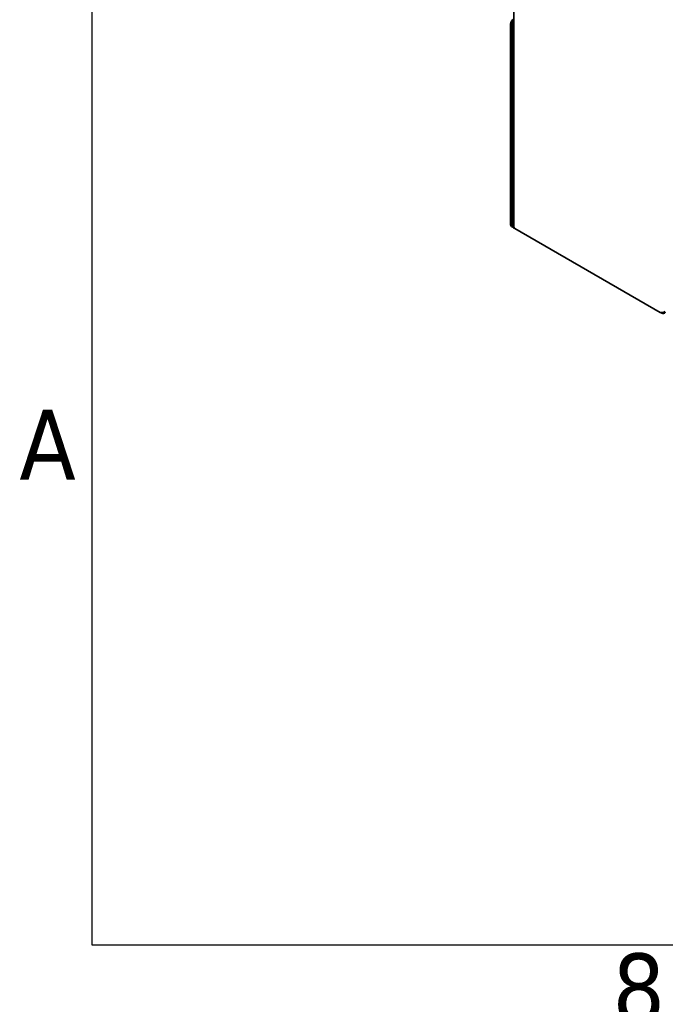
# Model space of a CAD drawing. Header units: millimetres. Extents: x 0 to 7128, y 0 to 5040.
# Tile 1 of 93: x 77 to 463, y 85 to 675. Entities that reach past the tile are written whole.
import ezdxf

# ---------------------------------------------------------------- set-up
doc = ezdxf.new("R2010")
doc.units = ezdxf.units.MM
doc.header["$LTSCALE"] = 12
doc.layers.get('0').update_dxf_attribs({"lineweight": 25})
for name, color, linetype, lineweight in [('Geometria schizzo (ISO)', 7, 'Continuous', 25), ('Simbolo (ISO)', 7, 'Continuous', 25), ('Spigoli visibili(ISO)', 7, 'Continuous', 35)]:
    doc.layers.add(name, color=color, linetype=linetype, lineweight=lineweight)
doc.styles.add('Testo nota (ISO)', font='tahoma.ttf')

# ---------------------------------------------------------------- blocks, each defined once
blk = doc.blocks.new('Bordi Bordo di default')
at = {"layer": 'Geometria schizzo (ISO)', "flags": 128}
blk.add_lwpolyline([(10, 10), (10, 410), (584, 410), (584, 10), (10, 10)], dxfattribs=at)
at = {"layer": 'Simbolo (ISO)', "char_height": 3.5, "attachment_point": 7, "style": 'Testo nota (ISO)'}
for s, insert in [('A', (6.361, 33.25)), ('8', (35.983, 6.021))]:
    blk.add_mtext(s, dxfattribs=dict(at, insert=insert))

msp = doc.modelspace()

# ---------------------------------------------------------------- linework, layer by layer
at = {"layer": 'Spigoli visibili(ISO)'}
for p, q in [((372.5974, 1200.8896), (372.5974, 550.5575)), ((370.7548, 672.1693), (370.7548, 551.981)), ((371.6033, 551.4911), (371.6033, 671.6794)), ((371.2518, 550.8823), (372.1004, 550.3924)), ((372.5974, 551.0853), (372.4918, 551.0243)), ((372.5974, 550.9633), (372.4918, 551.0243)), ((372.4918, 551.0243), (372.4918, 550.0445)), ((372.4918, 550.0445), (373.3004, 549.5777)), ((460.4159, 499.2815), (373.3004, 549.5777)), ((460.4159, 499.2815), (461.3045, 498.7685)), ((461.3045, 499.2192), (461.3045, 498.7685)), ((462.9087, 498.8831), (463.4385, 499.1889))]:
    msp.add_line(p, q, dxfattribs=at)
for centre, major_axis, start_param, end_param in [((372.4518, 673.1491), (-1.2, -2.0785), 3.92699082, 5.49778714), ((373.3004, 672.6592), (1.2, 2.0785), 1.21247675, 2.35619449), ((372.4518, 552.9608), (-1.2, -2.0785), 5.49778714, 6.28318531), ((373.3004, 552.4709), (-1.2, -2.0785), 5.49778714, 6.57199396), ((374.9974, 550.5575), (-2.4, 0), 0, 0.78539816)]:
    msp.add_ellipse(centre, major_axis=major_axis, ratio=0.57735027, start_param=start_param, end_param=end_param, dxfattribs=at)
for points, knots in [([(463.4381, 499.9225), (462.8854, 499.5511), (462.1823, 499.3119), (461.5403, 499.2393), (461.1173, 499.1914), (460.7239, 499.2116), (460.4159, 499.2815)], [0.20004768, 0.20004768, 0.20004768, 0.20004768, 1.02632188, 1.02632188, 1.02632188, 1.57079633, 1.57079633, 1.57079633, 1.57079633]), ([(461.3045, 498.7685), (462.0611, 498.535), (462.8076, 498.6785), (463.2844, 499.18), (463.3392, 499.2376), (463.3905, 499.2996), (463.4383, 499.3656)], [0, 0, 0, 0, 1.02632188, 1.02632188, 1.02632188, 1.14428067, 1.14428067, 1.14428067, 1.14428067])]:
    msp.add_open_spline(points, degree=3, knots=knots, dxfattribs=at)

# ---------------------------------------------------------------- block references
at = {"xscale": 12, "yscale": 12, "zscale": 12}
msp.add_blockref('Bordi Bordo di default', (0, 0), dxfattribs=at)

doc.saveas('drawing.dxf')
